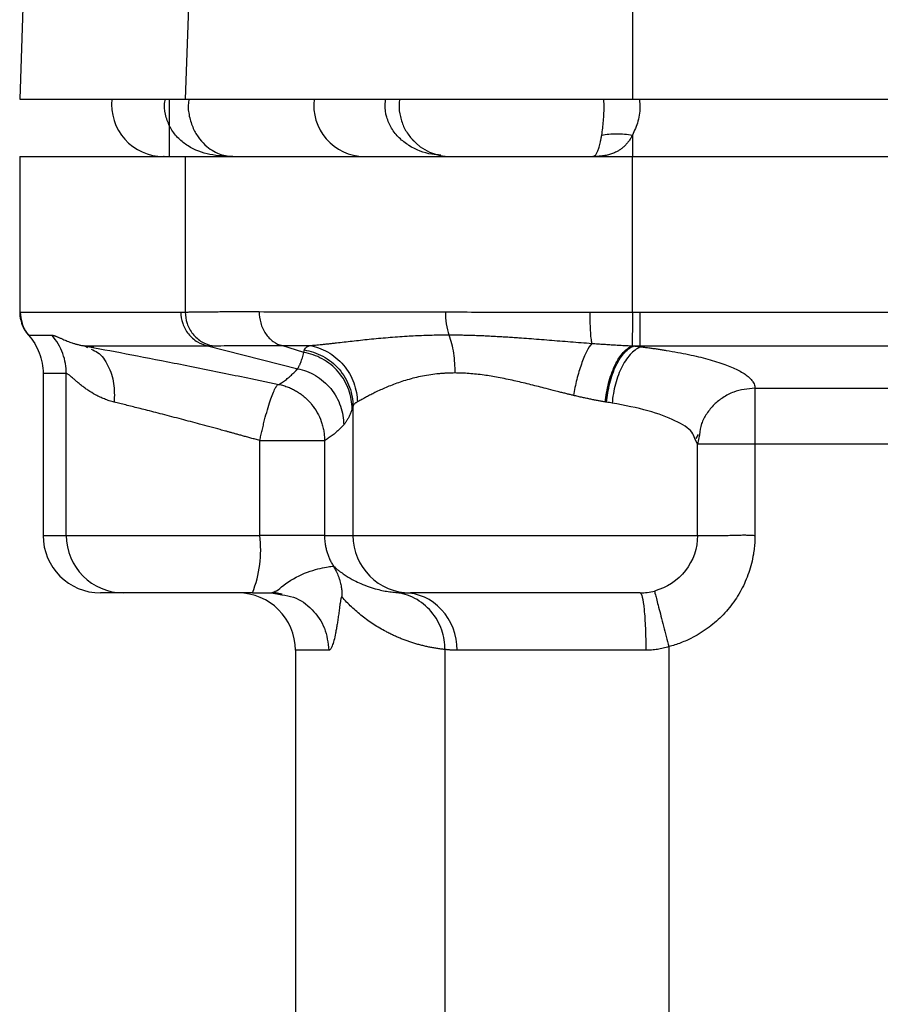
# Model space of a CAD drawing. Header units: millimetres. Extents: x 3 to 2091, y -59 to 1557.
# Tile 3 of 71: x 361 to 435, y 736 to 821. Entities that reach past the tile are written whole.
import ezdxf

# ---------------------------------------------------------------- set-up
doc = ezdxf.new("R2010")
doc.units = ezdxf.units.MM

msp = doc.modelspace()

# ---------------------------------------------------------------- linework, layer by layer
at = {"color": 7, "linetype": 'Continuous', "lineweight": 25}
for p, q in [((360.976, 826.343), (360.563, 814.513)), ((375.377, 826.314), (374.976, 814.513)), ((413.897, 826.216), (413.897, 814.513)), ((360.563, 814.513), (374.976, 814.513)), ((373.563, 814.513), (373.563, 809.513)), ((374.976, 814.513), (413.897, 814.513)), ((413.897, 814.513), (487.229, 814.513)), ((394.587, 811.155), (394.953, 810.796)), ((413.897, 811.375), (413.897, 809.513)), ((360.563, 809.513), (360.563, 795.949)), ((360.563, 809.513), (374.976, 809.513)), ((374.976, 809.513), (413.897, 809.513)), ((374.976, 809.513), (374.976, 795.964)), ((413.897, 795.954), (413.897, 809.513)), ((413.897, 809.513), (487.229, 809.513)), ((414.555, 795.953), (450.563, 795.953)), ((414.555, 795.953), (414.555, 793.016)), ((366.215, 793.017), (366.474, 792.887)), ((367.005, 792.87), (366.215, 793.017)), ((366.473, 792.887), (366.215, 793.017)), ((376.925, 793.02), (384.761, 791.035)), ((385.298, 792.443), (383.39, 793.054)), ((414.555, 793.016), (450.563, 793.016)), ((414.555, 793.016), (414.655, 792.94)), ((362.601, 790.619), (362.601, 776.513)), ((362.601, 790.619), (362.601, 790.619)), ((364.62, 776.513), (364.62, 790.62)), ((424.563, 789.342), (450.563, 789.342)), ((389.572, 787.756), (389.572, 776.513)), ((381.466, 776.513), (381.466, 784.774)), ((387.098, 784.774), (387.098, 776.513)), ((419.563, 784.448), (419.326, 784.955)), ((419.448, 784.963), (419.646, 785.315)), ((419.726, 785.282), (419.563, 784.448)), ((419.563, 776.513), (419.563, 784.448)), ((424.563, 784.448), (424.563, 776.513)), ((450.563, 784.448), (424.563, 784.448)), ((364.62, 776.513), (381.466, 776.513)), ((387.098, 776.513), (381.466, 776.513)), ((387.098, 776.513), (389.572, 776.513)), ((382.492, 771.513), (382.717, 771.612)), ((382.492, 771.513), (383.384, 771.335)), ((383.383, 771.335), (382.492, 771.513)), ((382.714, 771.564), (383.405, 771.428)), ((382.716, 771.564), (383.405, 771.428)), ((394.022, 771.513), (394.569, 771.513)), ((397.58, 766.582), (397.58, 663.048)), ((417.069, 766.832), (417.069, 634.505)), ((384.563, 766.513), (384.563, 728.448)), ((415.065, 766.513), (398.632, 766.513))]:
    msp.add_line(p, q, dxfattribs=at)
at = {"color": 8, "linetype": 'Continuous', "lineweight": 25}
for p, q in [((380.683, 790.173), (383.114, 789.669)), ((362.601, 776.513), (364.62, 776.513)), ((387.463, 766.513), (384.563, 766.513))]:
    msp.add_line(p, q, dxfattribs=at)
at = {"color": 7, "linetype": 'Continuous', "lineweight": 25}
for centre, radius, start, end in [((373.063, 814.013), 4.5, 173.62063, 270), ((398.063, 814.013), 4.5, 222.09582, 270), ((367.601, 776.513), 5, 180, 270), ((369.61, 776.504), 4.991, 179.89126, 269.89084), ((371.139, 775.283), 10.4, 338.74587, 6.7914), ((394.571, 776.512), 4.998, 179.98255, 269.98254), ((379.563, 766.513), 5, 360, 90), ((414.563, 776.513), 5, 270, 284.51624)]:
    msp.add_arc(centre, radius, start, end, dxfattribs=at)
at = {"color": 8, "linetype": 'Continuous', "lineweight": 25}
msp.add_arc((390.616, 813.969), 4.456, 172.98566, 269.07949, dxfattribs=at)
for points, knots in [([(379.128, 809.513), (378.459, 809.537), (377.123, 809.583), (375.479, 810.182), (374.374, 811.048), (373.705, 811.896), (373.28, 812.907), (373.116, 813.817), (373.209, 814.347), (373.238, 814.513)], [0, 0, 0, 0, 0.2362184, 0.4720373, 0.588907, 0.7088541, 0.8264942, 0.9454678, 1, 1, 1, 1]), ([(375.29, 814.513), (375.266, 814.347), (375.188, 813.807), (375.334, 812.844), (375.695, 811.824), (376.231, 810.986), (377.032, 810.167), (378.11, 809.596), (378.788, 809.541), (379.128, 809.513)], [0, 0, 0, 0, 0.051504, 0.167267, 0.288779, 0.40266, 0.52635, 0.763082, 1, 1, 1, 1]), ([(397.227, 809.636), (396.966, 809.652), (395.994, 809.712), (394.712, 810.231), (393.576, 811.098), (392.899, 811.945), (392.477, 812.937), (392.315, 813.828), (392.408, 814.348), (392.438, 814.513)], [0, 0, 0, 0, 0.101712, 0.378803, 0.517849, 0.656913, 0.795706, 0.934926, 1, 1, 1, 1]), ([(393.639, 814.513), (393.615, 814.348), (393.54, 813.838), (393.67, 812.972), (393.999, 811.979), (394.389, 811.432), (394.587, 811.155)], [0, 0, 0, 0, 0.137269, 0.422018, 0.70689, 1, 1, 1, 1]), ([(411.234, 811.375), (411.287, 811.771), (411.393, 812.562), (411.447, 813.715), (411.419, 814.347), (411.411, 814.513)], [0, 0, 0, 0, 0.424577, 0.8489, 1, 1, 1, 1]), ([(414.49, 814.513), (414.515, 814.347), (414.609, 813.711), (414.429, 812.536), (414.074, 811.762), (413.897, 811.375)], [0, 0, 0, 0, 0.149568, 0.574537, 1, 1, 1, 1]), ([(366.786, 792.729), (366.977, 792.649), (367.574, 792.396), (368.297, 791.352), (368.826, 789.823), (368.804, 788.674), (368.794, 788.122)], [0, 0, 0, 0, 0.1396339, 0.4369644, 0.7294759, 1, 1, 1, 1]), ([(424.563, 789.342), (423.934, 789.277), (422.943, 789.173), (421.782, 788.553), (420.98, 787.913), (420.358, 787.143), (419.85, 786.263), (419.767, 785.611), (419.726, 785.282)], [0, 0, 0, 0, 0.2693359, 0.4243534, 0.5623821, 0.7132455, 0.8554283, 1, 1, 1, 1]), ([(419.326, 784.955), (419.265, 785.142), (419.088, 785.685), (417.715, 786.525), (415.407, 787.416), (413.223, 787.835), (412.132, 788.045)], [0, 0, 0, 0, 0.148333, 0.432278, 0.716172, 1, 1, 1, 1]), ([(382.717, 771.612), (382.781, 771.634), (382.982, 771.703), (383.707, 772.376), (385.384, 773.327), (386.956, 773.713), (387.71, 773.84), (387.82, 773.837), (387.875, 773.836)], [0, 0, 0, 0, 0.063753, 0.197308, 0.464032, 0.728698, 0.862735, 1, 1, 1, 1]), ([(383.384, 771.335), (383.727, 771.287), (384.717, 771.149), (386.085, 770.118), (387.24, 768.482), (387.389, 767.17), (387.463, 766.513)], [0, 0, 0, 0, 0.150429, 0.433619, 0.71681, 1, 1, 1, 1])]:
    msp.add_open_spline(points, degree=3, knots=knots, dxfattribs=at)
at = {"color": 7, "linetype": 'Continuous', "lineweight": 25}
for points, knots in [([(410.452, 809.513), (410.468, 809.514), (410.499, 809.516), (410.548, 809.532), (410.599, 809.562), (410.652, 809.609), (410.707, 809.675), (410.764, 809.764), (410.822, 809.874), (410.88, 810.005), (410.939, 810.156), (410.998, 810.335), (411.059, 810.545), (411.12, 810.787), (411.179, 811.061), (411.215, 811.269), (411.234, 811.375)], [0, 0, 0, 0, 0.0690353, 0.1387078, 0.2091219, 0.280361, 0.3524914, 0.4255671, 0.4996352, 0.566124, 0.6341688, 0.7038305, 0.7751713, 0.8482594, 0.9231721, 1, 1, 1, 1]), ([(413.897, 811.375), (413.871, 811.324), (413.819, 811.224), (413.736, 811.081), (413.649, 810.944), (413.557, 810.814), (413.462, 810.692), (413.363, 810.575), (413.26, 810.466), (413.153, 810.363), (413.043, 810.267), (412.929, 810.178), (412.811, 810.094), (412.69, 810.018), (412.566, 809.947), (412.368, 809.846), (412.086, 809.732), (411.708, 809.628), (411.309, 809.559), (410.89, 809.52), (410.599, 809.515), (410.452, 809.513)], [0, 0, 0, 0, 0.035685, 0.071309, 0.106891, 0.14245, 0.178005, 0.213573, 0.249171, 0.284814, 0.320518, 0.356298, 0.392168, 0.428141, 0.46423, 0.500447, 0.597629, 0.695961, 0.795665, 0.896947, 1, 1, 1, 1]), ([(411.233, 811.375), (411.622, 811.457), (412.054, 811.501), (412.961, 811.501), (413.434, 811.457), (413.897, 811.375)], [0, 0, 0, 0, 0.5, 0.5, 1, 1, 1, 1]), ([(373.135, 809.513), (373.114, 809.513), (373.01, 809.513), (373.47, 809.513), (374.277, 809.513), (374.626, 809.513)], [0, 0, 0, 0, 0.1256977, 0.6217281, 1, 1, 1, 1]), ([(360.563, 795.953), (360.563, 795.954), (361.739, 795.955), (366.427, 795.956), (369.938, 795.957), (374.594, 795.958)], [0, 0, 0, 0, 0.5, 0.5, 1, 1, 1, 1]), ([(360.563, 795.953), (360.563, 795.924), (360.564, 795.857), (360.569, 795.744), (360.582, 795.602), (360.607, 795.433), (360.647, 795.236), (360.711, 795.012), (360.803, 794.765), (360.933, 794.499), (361.104, 794.22), (361.251, 794.044), (361.327, 793.953)], [0, 0, 0, 0, 0.039516, 0.091426, 0.156147, 0.234144, 0.325893, 0.431826, 0.552259, 0.687302, 0.836756, 1, 1, 1, 1]), ([(360.609, 795.959), (360.644, 795.631), (360.716, 794.956), (361.061, 794.234), (361.39, 793.964), (361.448, 793.917)], [0, 0, 0, 0, 0.43735, 0.901557, 1, 1, 1, 1]), ([(374.594, 795.958), (374.594, 795.642), (374.644, 795.307), (374.862, 794.655), (375.031, 794.339), (375.469, 793.787), (375.737, 793.553), (376.315, 793.201), (376.624, 793.084), (376.925, 793.02)], [0, 0, 0, 0, 0.25, 0.25, 0.5, 0.5, 0.75, 0.75, 1, 1, 1, 1]), ([(374.976, 795.964), (375.028, 795.966), (375.131, 795.969), (375.301, 795.973), (375.482, 795.977), (375.675, 795.98), (375.88, 795.984), (376.098, 795.987), (376.328, 795.989), (376.572, 795.992), (376.828, 795.994), (377.098, 795.996), (377.38, 795.998), (377.677, 796), (377.987, 796.001), (378.31, 796.002), (378.648, 796.003), (379, 796.004), (379.365, 796.004), (379.745, 796.004), (380.14, 796.004), (380.548, 796.003), (380.971, 796.002), (381.264, 796.002), (381.41, 796.001)], [0, 0, 0, 0, 0.042172, 0.084657, 0.127455, 0.170565, 0.213988, 0.257723, 0.301771, 0.346131, 0.390804, 0.435789, 0.481087, 0.526698, 0.572621, 0.618857, 0.665406, 0.712267, 0.759441, 0.806928, 0.854727, 0.902838, 0.951263, 1, 1, 1, 1]), ([(374.976, 795.964), (374.977, 795.647), (375.028, 795.31), (375.249, 794.655), (375.421, 794.338), (375.862, 793.786), (376.132, 793.552), (376.713, 793.202), (377.023, 793.086), (377.324, 793.023)], [0, 0, 0, 0, 0.25, 0.25, 0.5, 0.5, 0.75, 0.75, 1, 1, 1, 1]), ([(381.41, 796.001), (383.467, 795.997), (385.904, 795.992), (391.371, 795.983), (394.4, 795.978), (397.62, 795.974)], [0, 0, 0, 0, 0.5, 0.5, 1, 1, 1, 1]), ([(381.41, 796.001), (381.41, 795.682), (381.452, 795.344), (381.638, 794.685), (381.782, 794.365), (382.155, 793.81), (382.383, 793.576), (382.874, 793.227), (383.136, 793.113), (383.39, 793.054)], [0, 0, 0, 0, 0.25, 0.25, 0.5, 0.5, 0.75, 0.75, 1, 1, 1, 1]), ([(397.62, 795.974), (399.611, 795.972), (401.674, 795.969), (405.892, 795.965), (408.045, 795.963), (410.215, 795.961)], [0, 0, 0, 0, 0.5, 0.5, 1, 1, 1, 1]), ([(397.62, 795.974), (397.62, 795.632), (397.644, 795.272), (397.748, 794.584), (397.827, 794.257), (397.926, 793.981)], [0, 0, 0, 0, 0.5, 0.5, 1, 1, 1, 1]), ([(410.215, 795.961), (410.419, 795.96), (410.827, 795.96), (411.44, 795.959), (412.054, 795.958), (412.668, 795.957), (413.282, 795.955), (413.692, 795.954), (413.897, 795.954)], [0, 0, 0, 0, 0.166667, 0.333333, 0.5, 0.666667, 0.833333, 1, 1, 1, 1]), ([(410.373, 793.239), (410.35, 793.357), (410.327, 793.513), (410.288, 793.897), (410.27, 794.123), (410.242, 794.618), (410.231, 794.886), (410.218, 795.427), (410.215, 795.7), (410.215, 795.961)], [0, 0, 0, 0, 0.25, 0.25, 0.5, 0.5, 0.75, 0.75, 1, 1, 1, 1]), ([(413.897, 795.954), (413.896, 795.64), (413.895, 795.308), (413.893, 794.66), (413.892, 794.346), (413.89, 793.797), (413.889, 793.563), (413.888, 793.209), (413.887, 793.089), (413.887, 793.022)], [0, 0, 0, 0, 0.25, 0.25, 0.5, 0.5, 0.75, 0.75, 1, 1, 1, 1]), ([(361.327, 793.953), (361.724, 793.509), (362.052, 792.978), (362.491, 791.829), (362.601, 791.214), (362.601, 790.619)], [0, 0, 0, 0, 0.5, 0.5, 1, 1, 1, 1]), ([(363.351, 793.954), (363.368, 793.953), (363.401, 793.952), (363.46, 793.942), (363.525, 793.926), (363.597, 793.904), (363.677, 793.875), (363.764, 793.841), (363.859, 793.802), (363.962, 793.757), (364.073, 793.707), (364.193, 793.654), (364.393, 793.565), (364.692, 793.438), (365.062, 793.302), (365.391, 793.199), (365.657, 793.127), (365.929, 793.065), (366.121, 793.033), (366.215, 793.017)], [0, 0, 0, 0, 0.043315, 0.08703, 0.131156, 0.175703, 0.220679, 0.266094, 0.311955, 0.35827, 0.405047, 0.452293, 0.500013, 0.626308, 0.749999, 0.816503, 0.880335, 0.941499, 1, 1, 1, 1]), ([(364.62, 790.62), (364.62, 791.178), (364.524, 791.773), (364.1, 792.926), (363.772, 793.481), (363.351, 793.954)], [0, 0, 0, 0, 0.5, 0.5, 1, 1, 1, 1]), ([(385.795, 793.049), (385.877, 793.056), (386.041, 793.069), (386.301, 793.092), (386.573, 793.117), (386.858, 793.146), (387.157, 793.177), (387.47, 793.211), (387.797, 793.248), (388.455, 793.322), (389.488, 793.442), (390.986, 793.605), (392.581, 793.756), (393.945, 793.856), (394.998, 793.913), (395.727, 793.944), (396.458, 793.966), (397.189, 793.979), (397.682, 793.981), (397.926, 793.981)], [0, 0, 0, 0, 0.02932, 0.059187, 0.089603, 0.120569, 0.152087, 0.184157, 0.21678, 0.249957, 0.375603, 0.499939, 0.627821, 0.74992, 0.801458, 0.852236, 0.902253, 0.951508, 1, 1, 1, 1]), ([(397.926, 793.981), (398.08, 793.981), (398.388, 793.98), (398.858, 793.975), (399.337, 793.966), (399.825, 793.953), (400.321, 793.936), (400.825, 793.917), (401.338, 793.893), (401.859, 793.867), (402.388, 793.837), (402.924, 793.804), (403.469, 793.769), (404.123, 793.724), (404.891, 793.668), (405.775, 793.6), (406.673, 793.529), (407.583, 793.455), (408.504, 793.382), (409.436, 793.308), (410.06, 793.263), (410.373, 793.239)], [0, 0, 0, 0, 0.039292, 0.079017, 0.119175, 0.159767, 0.200791, 0.242248, 0.284136, 0.326454, 0.369201, 0.412374, 0.455971, 0.499988, 0.568991, 0.638836, 0.709505, 0.780979, 0.853235, 0.926252, 1, 1, 1, 1]), ([(397.926, 793.981), (398.097, 793.51), (398.231, 792.957), (398.403, 791.809), (398.442, 791.217), (398.442, 790.661)], [0, 0, 0, 0, 0.5, 0.5, 1, 1, 1, 1]), ([(410.373, 793.24), (410.225, 793.062), (410.068, 792.819), (409.755, 792.205), (409.598, 791.835), (409.307, 791.011), (409.173, 790.557), (408.943, 789.63), (408.847, 789.157), (408.772, 788.704)], [0, 0, 0, 0, 0.25, 0.25, 0.5, 0.5, 0.75, 0.75, 1, 1, 1, 1]), ([(410.373, 793.239), (410.549, 793.227), (410.9, 793.202), (411.42, 793.166), (411.931, 793.132), (412.434, 793.101), (412.927, 793.072), (413.411, 793.046), (413.729, 793.03), (413.887, 793.022)], [0, 0, 0, 0, 0.149673, 0.297072, 0.442195, 0.585046, 0.725628, 0.863945, 1, 1, 1, 1]), ([(366.215, 793.017), (367.376, 792.802), (369.698, 792.372), (373.953, 791.542), (377.691, 790.796), (379.956, 790.324), (380.683, 790.173)], [0, 0, 0, 0, 0.28799, 0.575987, 0.864007, 1, 1, 1, 1]), ([(377.324, 793.023), (377.257, 793.022), (377.123, 793.019), (376.991, 793.02), (376.925, 793.02)], [0, 0, 0, 0, 0.503222, 1, 1, 1, 1]), ([(377.324, 793.023), (377.905, 793.038), (378.71, 793.047), (380.744, 793.056), (381.973, 793.057), (383.39, 793.054)], [0, 0, 0, 0, 0.5, 0.5, 1, 1, 1, 1]), ([(384.761, 791.035), (384.775, 791.059), (384.803, 791.108), (384.848, 791.191), (384.893, 791.279), (384.94, 791.374), (384.985, 791.475), (385.04, 791.604), (385.101, 791.767), (385.169, 791.973), (385.235, 792.195), (385.277, 792.361), (385.298, 792.443)], [0, 0, 0, 0, 0.0859186, 0.170832, 0.2547183, 0.3375551, 0.4193201, 0.4999916, 0.6276951, 0.7536579, 0.8777858, 1, 1, 1, 1]), ([(385.298, 792.443), (385.305, 792.479), (385.319, 792.551), (385.334, 792.628), (385.341, 792.666)], [0, 0, 0, 0, 0.5, 1, 1, 1, 1]), ([(389.497, 787.534), (389.495, 788.071), (389.403, 788.642), (389.004, 789.753), (388.695, 790.291), (387.901, 791.219), (387.417, 791.607), (386.38, 792.175), (385.829, 792.356), (385.298, 792.443)], [0, 0, 0, 0, 0.25, 0.25, 0.5, 0.5, 0.75, 0.75, 1, 1, 1, 1]), ([(385.341, 792.666), (385.345, 792.681), (385.353, 792.712), (385.376, 792.757), (385.408, 792.801), (385.449, 792.844), (385.499, 792.887), (385.559, 792.929), (385.628, 792.97), (385.706, 793.01), (385.765, 793.036), (385.795, 793.049)], [0, 0, 0, 0, 0.111244, 0.222387, 0.333456, 0.444481, 0.555492, 0.666518, 0.777591, 0.888741, 1, 1, 1, 1]), ([(385.341, 792.666), (385.875, 792.582), (386.43, 792.403), (387.475, 791.837), (387.963, 791.449), (388.764, 790.519), (389.075, 789.98), (389.478, 788.866), (389.57, 788.294), (389.572, 787.756)], [0, 0, 0, 0, 0.25, 0.25, 0.5, 0.5, 0.75, 0.75, 1, 1, 1, 1]), ([(385.795, 793.049), (386.315, 792.96), (386.854, 792.778), (387.872, 792.206), (388.348, 791.816), (389.134, 790.887), (389.442, 790.35), (389.847, 789.242), (389.945, 788.674), (389.956, 788.139)], [0, 0, 0, 0, 0.25, 0.25, 0.5, 0.5, 0.75, 0.75, 1, 1, 1, 1]), ([(411.544, 788.137), (411.593, 788.665), (411.685, 789.224), (411.963, 790.316), (412.15, 790.846), (412.591, 791.766), (412.844, 792.155), (413.367, 792.733), (413.635, 792.924), (413.887, 793.022)], [0, 0, 0, 0, 0.25, 0.25, 0.5, 0.5, 0.75, 0.75, 1, 1, 1, 1]), ([(411.651, 788.12), (411.698, 788.652), (411.789, 789.216), (412.069, 790.315), (412.258, 790.848), (412.706, 791.771), (412.964, 792.16), (413.496, 792.735), (413.769, 792.921), (414.026, 793.016)], [0, 0, 0, 0, 0.25, 0.25, 0.5, 0.5, 0.75, 0.75, 1, 1, 1, 1]), ([(414.655, 792.94), (414.381, 792.846), (414.09, 792.66), (413.523, 792.087), (413.248, 791.698), (412.772, 790.775), (412.572, 790.242), (412.276, 789.142), (412.18, 788.577), (412.132, 788.045)], [0, 0, 0, 0, 0.25, 0.25, 0.5, 0.5, 0.75, 0.75, 1, 1, 1, 1]), ([(414.026, 793.016), (414.131, 793.004), (414.343, 792.979), (414.551, 792.953), (414.655, 792.94)], [0, 0, 0, 0, 0.500002, 1, 1, 1, 1]), ([(414.655, 792.94), (414.781, 792.924), (415.034, 792.893), (415.407, 792.844), (415.775, 792.793), (416.137, 792.741), (416.493, 792.687), (417.072, 792.595), (417.853, 792.46), (418.791, 792.275), (419.664, 792.079), (420.763, 791.798), (421.958, 791.422), (422.916, 791.015), (423.525, 790.677), (423.906, 790.413), (424.2, 790.147), (424.386, 789.91), (424.494, 789.702), (424.552, 789.522), (424.559, 789.403), (424.563, 789.342)], [0, 0, 0, 0, 0.020976, 0.04194, 0.0629, 0.083868, 0.104855, 0.12587, 0.18785, 0.250022, 0.310914, 0.37195, 0.499967, 0.621106, 0.685474, 0.749946, 0.812419, 0.874966, 0.916586, 0.958239, 1, 1, 1, 1]), ([(368.794, 788.122), (368.722, 788.14), (368.576, 788.177), (368.362, 788.243), (368.147, 788.316), (367.875, 788.419), (367.544, 788.563), (367.052, 788.813), (366.603, 789.09), (366.207, 789.37), (365.925, 789.585), (365.675, 789.789), (365.445, 789.985), (365.247, 790.158), (365.077, 790.308), (364.94, 790.424), (364.83, 790.511), (364.74, 790.574), (364.669, 790.613), (364.636, 790.618), (364.62, 790.62)], [0, 0, 0, 0, 0.029814, 0.060575, 0.092296, 0.124988, 0.184497, 0.250003, 0.374954, 0.437447, 0.49994, 0.567739, 0.624947, 0.690068, 0.74992, 0.802859, 0.854243, 0.904162, 0.952712, 1, 1, 1, 1]), ([(383.114, 789.669), (383.17, 789.7), (383.281, 789.763), (383.446, 789.868), (383.611, 789.982), (383.776, 790.105), (383.977, 790.267), (384.215, 790.476), (384.49, 790.74), (384.671, 790.936), (384.761, 791.035)], [0, 0, 0, 0, 0.100228, 0.200262, 0.300182, 0.400065, 0.499985, 0.667188, 0.833783, 1, 1, 1, 1]), ([(384.761, 791.035), (385.278, 790.929), (385.807, 790.734), (386.799, 790.149), (387.258, 789.759), (388.01, 788.839), (388.301, 788.312), (388.677, 787.224), (388.763, 786.666), (388.764, 786.139)], [0, 0, 0, 0, 0.25, 0.25, 0.5, 0.5, 0.75, 0.75, 1, 1, 1, 1]), ([(398.442, 790.661), (398.337, 790.66), (398.125, 790.658), (397.81, 790.648), (397.498, 790.631), (397.188, 790.609), (396.738, 790.566), (396.146, 790.487), (395.449, 790.357), (394.771, 790.197), (393.922, 789.956), (393.14, 789.679), (392.443, 789.395), (391.945, 789.173), (391.503, 788.963), (391.097, 788.757), (390.75, 788.574), (390.468, 788.419), (390.255, 788.302), (390.09, 788.211), (390, 788.162), (389.956, 788.139)], [0, 0, 0, 0, 0.024761, 0.049649, 0.074671, 0.099835, 0.12515, 0.18598, 0.250188, 0.310104, 0.375192, 0.500149, 0.562637, 0.625123, 0.693434, 0.750082, 0.815544, 0.875057, 0.918404, 0.960046, 1, 1, 1, 1]), ([(408.772, 788.704), (408.676, 788.727), (408.478, 788.775), (408.171, 788.85), (407.843, 788.932), (407.446, 789.032), (406.901, 789.171), (406.038, 789.392), (405.114, 789.628), (404.24, 789.839), (403.341, 790.047), (402.258, 790.273), (401.165, 790.455), (400.321, 790.559), (399.677, 790.617), (399.05, 790.654), (398.644, 790.658), (398.442, 790.661)], [0, 0, 0, 0, 0.0284774, 0.0587965, 0.0909579, 0.1249623, 0.1749248, 0.2499704, 0.3749671, 0.4407612, 0.4999795, 0.6321363, 0.7499533, 0.813965, 0.8769306, 0.9389184, 1, 1, 1, 1]), ([(381.466, 784.774), (381.482, 784.85), (381.513, 784.999), (381.562, 785.223), (381.611, 785.445), (381.68, 785.748), (381.771, 786.129), (381.923, 786.736), (382.125, 787.473), (382.365, 788.241), (382.598, 788.884), (382.773, 789.268), (382.9, 789.484), (382.979, 789.59), (383.053, 789.656), (383.093, 789.665), (383.114, 789.669)], [0, 0, 0, 0, 0.029368, 0.058523, 0.087566, 0.1166, 0.178268, 0.24017, 0.36679, 0.500012, 0.62302, 0.759855, 0.819328, 0.883428, 0.938668, 1, 1, 1, 1]), ([(383.114, 789.669), (383.186, 789.653), (383.329, 789.621), (383.538, 789.563), (383.741, 789.497), (383.938, 789.424), (384.128, 789.344), (384.311, 789.258), (384.488, 789.166), (384.657, 789.069), (384.82, 788.968), (384.976, 788.863), (385.124, 788.754), (385.266, 788.642), (385.4, 788.528), (385.528, 788.411), (385.649, 788.293), (385.764, 788.173), (385.872, 788.052), (386.129, 787.746), (386.48, 787.229), (386.773, 786.58), (386.938, 786.047), (387.029, 785.631), (387.087, 785.206), (387.094, 784.918), (387.098, 784.774)], [0, 0, 0, 0, 0.0323336, 0.0641518, 0.0954462, 0.1262098, 0.1564368, 0.1861227, 0.2152642, 0.2438591, 0.2719067, 0.2994074, 0.3263627, 0.3527756, 0.3786501, 0.4039915, 0.4288064, 0.4531024, 0.4768887, 0.5001754, 0.62866, 0.7499728, 0.8117891, 0.8735397, 0.9370284, 1, 1, 1, 1]), ([(424.563, 789.342), (424.562, 789.326), (424.561, 789.293), (424.56, 789.231), (424.56, 789.161), (424.561, 789.084), (424.561, 789.001), (424.562, 788.912), (424.562, 788.819), (424.564, 788.602), (424.566, 788.223), (424.563, 787.641), (424.561, 787.046), (424.561, 786.489), (424.564, 785.964), (424.566, 785.525), (424.566, 785.133), (424.565, 784.79), (424.564, 784.562), (424.563, 784.448)], [0, 0, 0, 0, 0.033958, 0.067161, 0.099598, 0.131264, 0.162151, 0.192258, 0.221583, 0.250125, 0.381505, 0.499962, 0.602923, 0.700229, 0.774887, 0.84892, 0.899522, 0.949745, 1, 1, 1, 1]), ([(381.466, 784.774), (381.333, 784.812), (381.074, 784.884), (380.691, 784.991), (380.325, 785.093), (379.977, 785.189), (379.645, 785.281), (379.332, 785.367), (379.035, 785.449), (378.757, 785.525), (378.496, 785.597), (378.253, 785.663), (377.494, 785.87), (376.278, 786.198), (374.591, 786.646), (373.009, 787.06), (371.78, 787.376), (370.913, 787.596), (370.34, 787.74), (369.796, 787.875), (369.279, 788.003), (368.954, 788.083), (368.794, 788.122)], [0, 0, 0, 0, 0.029092, 0.056912, 0.083461, 0.108738, 0.132744, 0.155478, 0.17694, 0.197131, 0.21605, 0.233697, 0.250073, 0.381584, 0.500004, 0.628782, 0.749943, 0.801506, 0.852289, 0.902297, 0.951533, 1, 1, 1, 1]), ([(389.956, 788.139), (389.929, 788.124), (389.875, 788.095), (389.806, 788.049), (389.745, 788.003), (389.692, 787.956), (389.649, 787.907), (389.614, 787.858), (389.587, 787.807), (389.577, 787.773), (389.572, 787.756)], [0, 0, 0, 0, 0.124761, 0.249588, 0.374482, 0.499445, 0.624477, 0.74958, 0.874754, 1, 1, 1, 1]), ([(411.544, 788.137), (411.446, 788.153), (411.245, 788.185), (410.934, 788.241), (410.609, 788.302), (410.27, 788.37), (409.917, 788.444), (409.549, 788.524), (409.166, 788.611), (408.905, 788.673), (408.772, 788.704)], [0, 0, 0, 0, 0.110381, 0.224906, 0.343594, 0.466461, 0.593522, 0.724791, 0.86028, 1, 1, 1, 1]), ([(389.497, 787.534), (389.478, 787.481), (389.439, 787.374), (389.381, 787.224), (389.322, 787.082), (389.262, 786.947), (389.202, 786.819), (389.141, 786.699), (389.08, 786.587), (389.018, 786.482), (388.955, 786.385), (388.892, 786.295), (388.828, 786.212), (388.785, 786.164), (388.764, 786.139)], [0, 0, 0, 0, 0.078777, 0.158374, 0.238796, 0.320043, 0.402118, 0.485023, 0.56876, 0.653332, 0.73874, 0.824986, 0.912072, 1, 1, 1, 1]), ([(389.572, 787.756), (389.559, 787.717), (389.534, 787.641), (389.509, 787.57), (389.497, 787.534)], [0, 0, 0, 0, 0.503923, 1, 1, 1, 1]), ([(388.764, 786.139), (388.708, 786.079), (388.596, 785.96), (388.428, 785.791), (388.261, 785.631), (388.094, 785.481), (387.927, 785.34), (387.76, 785.208), (387.594, 785.085), (387.428, 784.972), (387.263, 784.867), (387.153, 784.805), (387.098, 784.774)], [0, 0, 0, 0, 0.10092, 0.201635, 0.302145, 0.40245, 0.50255, 0.602447, 0.70214, 0.801629, 0.900916, 1, 1, 1, 1]), ([(381.466, 784.774), (382.154, 784.774), (382.859, 784.774), (384.188, 784.774), (384.81, 784.774), (385.338, 784.774)], [0, 0, 0, 0, 0.5, 0.5, 1, 1, 1, 1]), ([(385.338, 784.774), (385.866, 784.774), (386.3, 784.774), (386.903, 784.774), (387.073, 784.774), (387.098, 784.774)], [0, 0, 0, 0, 0.5, 0.5, 1, 1, 1, 1]), ([(387.098, 776.513), (387.098, 776.445), (387.1, 776.298), (387.116, 776.063), (387.148, 775.779), (387.206, 775.459), (387.291, 775.12), (387.399, 774.79), (387.531, 774.466), (387.688, 774.145), (387.812, 773.94), (387.875, 773.836)], [0, 0, 0, 0, 0.072468, 0.155891, 0.250271, 0.37541, 0.500548, 0.621328, 0.744823, 0.871043, 1, 1, 1, 1]), ([(389.572, 776.513), (389.64, 776.513), (390.089, 776.513), (391.684, 776.513), (392.829, 776.513), (395.646, 776.513), (397.317, 776.513), (400.936, 776.513), (402.883, 776.513), (406.766, 776.513), (408.7, 776.513), (412.268, 776.513), (413.901, 776.513), (416.623, 776.513), (417.711, 776.513), (419.181, 776.513), (419.563, 776.513), (419.563, 776.513)], [0, 0, 0, 0, 0.125, 0.125, 0.25, 0.25, 0.375, 0.375, 0.5, 0.5, 0.625, 0.625, 0.75, 0.75, 0.875, 0.875, 1, 1, 1, 1]), ([(419.563, 776.513), (419.563, 775.405), (419.195, 774.329), (417.839, 772.577), (416.889, 771.951), (415.816, 771.673)], [0, 0, 0, 0, 0.5, 0.5, 1, 1, 1, 1]), ([(424.563, 776.513), (424.562, 776.422), (424.562, 776.24), (424.55, 775.966), (424.532, 775.693), (424.506, 775.42), (424.471, 775.146), (424.402, 774.694), (424.271, 774.066), (424.036, 773.276), (423.737, 772.508), (423.257, 771.52), (422.507, 770.364), (421.576, 769.349), (420.741, 768.636), (420.072, 768.155), (419.366, 767.729), (418.709, 767.403), (418.116, 767.159), (417.598, 766.977), (417.245, 766.88), (417.069, 766.832)], [0, 0, 0, 0, 0.020756, 0.041525, 0.062324, 0.08317, 0.104078, 0.125066, 0.187468, 0.250071, 0.312516, 0.375077, 0.499973, 0.624874, 0.687395, 0.749894, 0.812476, 0.874917, 0.916808, 0.958458, 1, 1, 1, 1]), ([(419.563, 776.513), (419.564, 776.513), (419.566, 776.513), (419.597, 776.513), (419.699, 776.513), (419.93, 776.513), (420.355, 776.513), (420.887, 776.51), (421.406, 776.508), (421.774, 776.508), (422.171, 776.517), (422.63, 776.532), (423.127, 776.548), (423.556, 776.555), (423.92, 776.551), (424.246, 776.539), (424.459, 776.522), (424.563, 776.513)], [0, 0, 0, 0, 0.025224, 0.074037, 0.14825, 0.250009, 0.359295, 0.499761, 0.571846, 0.624798, 0.673865, 0.749834, 0.819249, 0.874841, 0.91841, 0.960114, 1, 1, 1, 1]), ([(387.872, 773.833), (387.904, 773.781), (387.972, 773.67), (388.07, 773.49), (388.17, 773.288), (388.267, 773.064), (388.358, 772.817), (388.456, 772.502), (388.539, 772.14), (388.592, 771.76), (388.615, 771.439), (388.614, 771.246), (388.614, 771.159)], [0, 0, 0, 0, 0.066303, 0.139751, 0.220157, 0.307282, 0.400824, 0.500421, 0.659417, 0.794885, 0.908013, 1, 1, 1, 1]), ([(387.875, 773.836), (387.928, 773.789), (388.038, 773.692), (388.216, 773.546), (388.411, 773.394), (388.667, 773.209), (389.083, 772.93), (389.625, 772.619), (390.295, 772.299), (390.961, 772.039), (391.627, 771.836), (392.225, 771.697), (392.758, 771.603), (393.118, 771.566), (393.293, 771.548)], [0, 0, 0, 0, 0.037926, 0.079593, 0.124999, 0.171255, 0.25, 0.392504, 0.5, 0.631461, 0.749999, 0.838011, 0.921345, 1, 1, 1, 1]), ([(380.832, 771.513), (378.132, 771.513), (375.408, 771.513), (371.17, 771.513), (369.838, 771.513), (369.601, 771.513)], [0, 0, 0, 0, 0.5, 0.5, 1, 1, 1, 1]), ([(388.614, 771.159), (388.61, 771.162), (388.602, 771.169), (388.59, 771.168), (388.578, 771.158), (388.566, 771.138), (388.554, 771.11), (388.541, 771.072), (388.521, 770.997), (388.493, 770.851), (388.46, 770.648), (388.426, 770.409), (388.383, 770.098), (388.328, 769.683), (388.263, 769.225), (388.197, 768.785), (388.131, 768.384), (388.037, 767.88), (387.917, 767.346), (387.796, 766.965), (387.705, 766.756), (387.644, 766.646), (387.583, 766.569), (387.523, 766.521), (387.483, 766.516), (387.463, 766.513)], [0, 0, 0, 0, 0.008435, 0.01692, 0.025533, 0.034348, 0.043436, 0.05286, 0.062678, 0.090163, 0.125534, 0.151459, 0.18783, 0.250211, 0.316047, 0.375099, 0.438466, 0.49997, 0.625882, 0.749802, 0.800637, 0.850918, 0.900799, 0.950439, 1, 1, 1, 1]), ([(397.58, 766.582), (397.462, 766.595), (397.225, 766.621), (396.874, 766.671), (396.523, 766.729), (396.173, 766.797), (395.825, 766.873), (395.478, 766.959), (395.133, 767.053), (394.789, 767.157), (394.448, 767.269), (394.109, 767.391), (393.772, 767.522), (393.438, 767.661), (393.106, 767.81), (392.778, 767.967), (392.188, 768.269), (391.364, 768.754), (390.528, 769.352), (389.896, 769.874), (389.445, 770.283), (389.016, 770.709), (388.748, 771.009), (388.614, 771.159)], [0, 0, 0, 0, 0.030771, 0.061906, 0.093403, 0.125265, 0.157492, 0.190085, 0.223045, 0.256372, 0.290067, 0.324131, 0.358564, 0.393368, 0.428542, 0.464088, 0.500005, 0.623761, 0.750002, 0.813212, 0.875947, 0.938209, 1, 1, 1, 1]), ([(393.293, 771.548), (393.324, 771.545), (393.387, 771.54), (393.494, 771.532), (393.61, 771.525), (393.737, 771.519), (393.873, 771.514), (393.972, 771.514), (394.022, 771.513)], [0, 0, 0, 0, 0.167431, 0.334506, 0.501263, 0.667739, 0.833972, 1, 1, 1, 1]), ([(397.58, 766.582), (397.583, 767.124), (397.497, 767.705), (397.104, 768.844), (396.794, 769.399), (395.984, 770.353), (395.485, 770.75), (394.412, 771.314), (393.841, 771.482), (393.293, 771.547)], [0, 0, 0, 0, 0.25, 0.25, 0.5, 0.5, 0.75, 0.75, 1, 1, 1, 1]), ([(398.632, 766.513), (398.632, 767.839), (398.146, 769.111), (396.417, 770.986), (395.244, 771.513), (394.022, 771.513)], [0, 0, 0, 0, 0.5, 0.5, 1, 1, 1, 1]), ([(414.563, 771.513), (414.563, 771.513), (413.533, 771.513), (409.858, 771.513), (407.359, 771.513), (402.116, 771.513), (399.581, 771.513), (395.778, 771.513), (394.66, 771.513), (394.569, 771.513)], [0, 0, 0, 0, 0.25, 0.25, 0.5, 0.5, 0.75, 0.75, 1, 1, 1, 1]), ([(414.564, 771.513), (414.629, 771.513), (414.695, 771.383), (414.816, 770.882), (414.872, 770.512), (414.964, 769.586), (415.002, 769.031), (415.052, 767.822), (415.065, 767.168), (415.065, 766.513)], [0, 0, 0, 0, 0.25, 0.25, 0.5, 0.5, 0.75, 0.75, 1, 1, 1, 1]), ([(415.816, 771.673), (415.816, 771.673), (415.843, 771.569), (415.934, 771.216), (415.973, 771.066), (416.067, 770.704), (416.122, 770.493), (416.244, 770.021), (416.312, 769.76), (416.455, 769.206), (416.531, 768.914), (416.762, 768.02), (416.922, 767.404), (417.069, 766.832)], [0, 0, 0, 0, 0.25, 0.25, 0.375, 0.375, 0.5, 0.5, 0.625, 0.625, 0.75, 0.75, 1, 1, 1, 1]), ([(398.632, 766.513), (398.577, 766.514), (398.468, 766.516), (398.315, 766.521), (398.17, 766.528), (398.034, 766.536), (397.907, 766.545), (397.789, 766.556), (397.679, 766.568), (397.613, 766.577), (397.58, 766.582)], [0, 0, 0, 0, 0.125008, 0.250011, 0.37501, 0.500007, 0.625003, 0.749999, 0.874998, 1, 1, 1, 1]), ([(417.069, 766.832), (416.988, 766.807), (416.825, 766.756), (416.577, 766.692), (416.329, 766.637), (416.079, 766.592), (415.827, 766.557), (415.574, 766.532), (415.32, 766.516), (415.15, 766.514), (415.065, 766.513)], [0, 0, 0, 0, 0.12568, 0.250784, 0.375501, 0.500022, 0.624541, 0.74925, 0.874339, 1, 1, 1, 1])]:
    msp.add_open_spline(points, degree=3, knots=knots, dxfattribs=at)
for points in [[(374.594, 795.958), (374.72, 795.958), (374.848, 795.96), (374.976, 795.964)], [(413.897, 795.954), (414.116, 795.953), (414.335, 795.953), (414.555, 795.953)], [(361.327, 793.953), (361.327, 793.953), (362.003, 793.953), (363.351, 793.954)], [(366.215, 793.017), (368.547, 793.018), (372.126, 793.018), (376.925, 793.02)], [(383.39, 793.054), (384.139, 793.052), (384.943, 793.051), (385.795, 793.049)], [(413.887, 793.022), (413.933, 793.02), (413.98, 793.018), (414.026, 793.016)], [(414.026, 793.016), (414.202, 793.016), (414.378, 793.016), (414.555, 793.016)], [(364.62, 790.62), (363.275, 790.62), (362.601, 790.619), (362.601, 790.619)], [(411.651, 788.12), (411.615, 788.126), (411.58, 788.131), (411.544, 788.137)], [(412.132, 788.045), (411.973, 788.07), (411.813, 788.095), (411.651, 788.12)], [(421.027, 784.448), (420.09, 784.448), (419.563, 784.448), (419.563, 784.448)], [(424.563, 784.448), (423.237, 784.448), (421.965, 784.448), (421.027, 784.448)], [(369.601, 771.513), (368.266, 771.513), (367.601, 771.513), (367.601, 771.513)], [(380.832, 771.513), (381.382, 771.513), (381.938, 771.513), (382.492, 771.513)]]:
    msp.add_open_spline(points, degree=3, dxfattribs=at)

doc.saveas('drawing.dxf')
